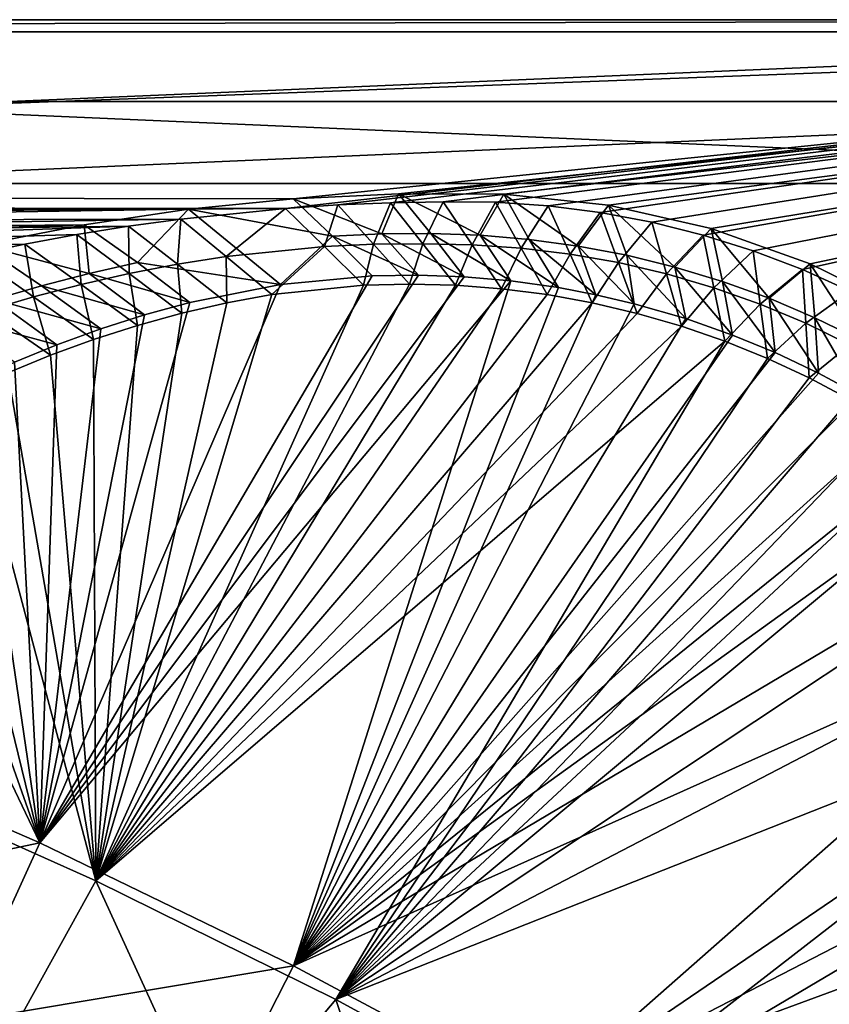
# Model space of a CAD drawing. Header units: metres. Extents: x -1501 to 0, y -1015 to 0.
# Tile 108 of 110: x -466 to -268, y -241 to 0. Entities that reach past the tile are written whole.
import ezdxf

# ---------------------------------------------------------------- set-up
doc = ezdxf.new("R2010")
doc.units = ezdxf.units.M

msp = doc.modelspace()

# ---------------------------------------------------------------- linework, layer by layer
at = {"layer": 'None'}
for points in [[(-1500, 0), (-1063.192383, -45.303387), (0, 0)], [(-1500, 0), (0, 0), (-1500, 0, -45)], [(0, 0), (0, 0, -45), (-1500, 0, -45)], [(-1497.155151, -3, -45), (-1500, 0, -45), (0, 0, -45)], [(-3, -3, -45), (-1497.155151, -3, -45), (0, 0, -45)], [(-1063.192383, -45.303387), (-401.079681, -46.141403), (0, 0)], [(0, 0), (-401.079681, -46.141403), (-388.253143, -45.290897)], [(-388.253143, -45.290897), (-375.410309, -44.738567), (0, 0)], [(-375.410309, -44.738567), (-362.558105, -44.484711), (0, 0)], [(0, 0), (-362.558105, -44.484711), (-349.7052, -44.626896)], [(-349.7052, -44.626896), (-336.881775, -45.500168), (0, 0)], [(-336.881775, -45.500168), (-324.132355, -47.129757), (0, 0)], [(0, 0), (-324.132355, -47.129757), (-311.501556, -49.509968)], [(-311.501556, -49.509968), (-299.033478, -52.632484), (0, 0)], [(-299.033478, -52.632484), (-286.771729, -56.486389), (0, 0)], [(0, 0), (-286.771729, -56.486389), (-274.759186, -61.058205)], [(-274.759186, -61.058205), (-263.037811, -66.331955), (0, 0)], [(-3, -3, -3), (-1062.936401, -42.705982, -3), (-1497.155151, -3, -3)], [(-3, -3, -3), (-1497.155151, -3, -3), (-3, -3, -45)], [(-1497.155151, -3, -3), (-1497.155151, -3, -45), (-3, -3, -45)], [(-399.166199, -43.825584, -3), (-1062.936401, -42.705982, -3), (-3, -3, -3)], [(-373.46463, -42.534668, -3), (-399.166199, -43.825584, -3), (-3, -3, -3)], [(-347.733887, -42.610607, -3), (-373.46463, -42.534668, -3), (-3, -3, -3)], [(-3, -3, -3), (-322.158539, -45.351303, -3), (-347.733887, -42.610607, -3)], [(-297.077393, -51.056458, -3), (-322.158539, -45.351303, -3), (-3, -3, -3)], [(-272.833038, -59.648415, -3), (-297.077393, -51.056458, -3), (-3, -3, -3)], [(-3, -3, -3), (-249.75647, -71.009911, -3), (-272.833038, -59.648415, -3)], [(-399.166199, -43.825584, -3), (-424.775909, -46.351501, -3), (-1062.936401, -42.705982, -3)], [(-424.775909, -46.351501, -3), (-1001.775391, -47.370544, -3), (-1062.936401, -42.705982, -3)], [(-399.166199, -43.825584, -3), (-373.46463, -42.534668, -3), (-377.555084, -52.3764, -32.328094)], [(-377.555084, -52.3764, -32.328094), (-373.46463, -42.534668, -3), (-365.522705, -52.275368, -32.340973)], [(-373.46463, -42.534668, -3), (-353.496124, -52.699078, -32.36232), (-365.522705, -52.275368, -32.340973)], [(-373.46463, -42.534668, -3), (-347.733887, -42.610607, -3), (-353.496124, -52.699078, -32.36232)], [(-347.733887, -42.610607, -3), (-341.492828, -53.702782, -32.386467), (-353.496124, -52.699078, -32.36232)], [(-341.492828, -53.702782, -32.386467), (-347.733887, -42.610607, -3), (-329.533875, -55.331432, -32.408665)], [(-347.733887, -42.610607, -3), (-322.158539, -45.351303, -3), (-329.533875, -55.331432, -32.408665)], [(-1063.192383, -45.303387), (-1002.230469, -49.94701), (-401.079681, -46.141403)], [(-424.775909, -46.351501, -3), (-399.166199, -43.825584, -3), (-389.575928, -52.946926, -32.329376)], [(-388.253143, -45.290897), (-401.079681, -46.141403), (-391.559052, -55.45607, -29.974133)], [(-389.575928, -52.946926, -32.329376), (-399.166199, -43.825584, -3), (-377.555084, -52.3764, -32.328094)], [(-379.525238, -54.88731, -29.973001), (-388.253143, -45.290897), (-391.559052, -55.45607, -29.974133)], [(-375.410309, -44.738567), (-388.253143, -45.290897), (-379.525238, -54.88731, -29.973001)], [(-367.483398, -54.755104, -29.971872), (-375.410309, -44.738567), (-379.525238, -54.88731, -29.973001)], [(-362.558105, -44.484711), (-375.410309, -44.738567), (-367.483398, -54.755104, -29.971872)], [(-355.451721, -55.059212, -29.970741), (-362.558105, -44.484711), (-367.483398, -54.755104, -29.971872)], [(-349.7052, -44.626896), (-362.558105, -44.484711), (-355.451721, -55.059212, -29.970741)], [(-343.449188, -55.847286, -29.969612), (-349.7052, -44.626896), (-355.451721, -55.059212, -29.970741)], [(-336.881775, -45.500168), (-349.7052, -44.626896), (-343.449188, -55.847286, -29.969612)], [(-331.505432, -57.284966, -29.968481), (-336.881775, -45.500168), (-343.449188, -55.847286, -29.969612)], [(-324.132355, -47.129757), (-336.881775, -45.500168), (-331.505432, -57.284966, -29.968481)], [(-329.533875, -55.331432, -32.408665), (-322.158539, -45.351303, -3), (-317.654816, -57.590157, -32.427799)], [(-322.158539, -45.351303, -3), (-305.894653, -60.47443, -32.443645), (-317.654816, -57.590157, -32.427799)], [(-322.158539, -45.351303, -3), (-297.077393, -51.056458, -3), (-305.894653, -60.47443, -32.443645)], [(-1002.230469, -49.94701), (-426.656219, -48.734936), (-401.079681, -46.141403)], [(-1001.775391, -47.370544, -3), (-424.775909, -46.351501, -3), (-940.824768, -54.258831, -3)], [(-424.775909, -46.351501, -3), (-450.234894, -50.103752, -3), (-940.824768, -54.258831, -3)], [(-450.234894, -50.103752, -3), (-424.775909, -46.351501, -3), (-437.252686, -59.375744, -32.497684)], [(-437.252686, -59.375744, -32.497684), (-424.775909, -46.351501, -3), (-402.313171, -64.736946, -63)], [(-401.079681, -46.141403), (-426.656219, -48.734936), (-415.530151, -57.900005, -29.976393)], [(-402.313171, -64.736946, -63), (-424.775909, -46.351501, -3), (-389.575928, -52.946926, -32.329376)], [(-391.559052, -55.45607, -29.974133), (-401.079681, -46.141403), (-415.530151, -57.900005, -29.976393)], [(-319.657227, -59.382248, -29.967352), (-324.132355, -47.129757), (-331.505432, -57.284966, -29.968481)], [(-311.501556, -49.509968), (-324.132355, -47.129757), (-319.657227, -59.382248, -29.967352)], [(-1002.230469, -49.94701), (-941.4776, -56.803322), (-426.656219, -48.734936)], [(-941.4776, -56.803322), (-439.392426, -50.476563), (-426.656219, -48.734936)], [(-941.4776, -56.803322), (-881.01416, -65.863258), (-439.392426, -50.476563)], [(-940.824768, -54.258831, -3), (-450.234894, -50.103752, -3), (-880.165344, -63.36171, -3)], [(-881.01416, -65.863258), (-452.084717, -52.513569), (-439.392426, -50.476563)], [(-450.234894, -50.103752, -3), (-475.487396, -55.058964, -3), (-880.165344, -63.36171, -3)], [(-475.487396, -55.058964, -3), (-450.234894, -50.103752, -3), (-449.009399, -61.999035, -32.566864)], [(-439.392426, -50.476563), (-452.084717, -52.513569), (-439.254242, -62.064102, -29.978653)], [(-449.009399, -61.999035, -32.566864), (-450.234894, -50.103752, -3), (-437.252686, -59.375744, -32.497684)], [(-426.656219, -48.734936), (-439.392426, -50.476563), (-427.431122, -59.772289, -29.977522)], [(-427.431122, -59.772289, -29.977522), (-439.392426, -50.476563), (-439.254242, -62.064102, -29.978653)], [(-415.530151, -57.900005, -29.976393), (-426.656219, -48.734936), (-427.431122, -59.772289, -29.977522)], [(-307.941132, -62.132927, -29.966221), (-311.501556, -49.509968), (-319.657227, -59.382248, -29.967352)], [(-299.033478, -52.632484), (-311.501556, -49.509968), (-307.941132, -62.132927, -29.966221)], [(-881.01416, -65.863258), (-464.726257, -54.844849), (-452.084717, -52.513569)], [(-452.084717, -52.513569), (-464.726257, -54.844849), (-450.994019, -64.731659, -29.979782)], [(-439.254242, -62.064102, -29.978653), (-452.084717, -52.513569), (-450.994019, -64.731659, -29.979782)], [(-377.555084, -52.3764, -32.328094), (-368.531097, -62.440369, -63), (-389.575928, -52.946926, -32.329376)], [(-365.522705, -52.275368, -32.340973), (-357.359863, -62.84116, -63), (-377.555084, -52.3764, -32.328094)], [(-357.359863, -62.84116, -63), (-368.531097, -62.440369, -63), (-377.555084, -52.3764, -32.328094)], [(-353.496124, -52.699078, -32.36232), (-345.971069, -63.845036, -63), (-365.522705, -52.275368, -32.340973)], [(-345.971069, -63.845036, -63), (-357.359863, -62.84116, -63), (-365.522705, -52.275368, -32.340973)], [(-341.492828, -53.702782, -32.386467), (-334.345917, -65.492287, -63), (-353.496124, -52.699078, -32.36232)], [(-334.345917, -65.492287, -63), (-345.971069, -63.845036, -63), (-353.496124, -52.699078, -32.36232)], [(-296.393341, -65.528755, -29.96509), (-299.033478, -52.632484), (-307.941132, -62.132927, -29.966221)], [(-297.077393, -51.056458, -3), (-294.292358, -63.979736, -32.455959), (-305.894653, -60.47443, -32.443645)], [(-286.771729, -56.486389), (-299.033478, -52.632484), (-296.393341, -65.528755, -29.96509)], [(-294.292358, -63.979736, -32.455959), (-297.077393, -51.056458, -3), (-282.886932, -68.101555, -32.464512)], [(-297.077393, -51.056458, -3), (-272.833038, -59.648415, -3), (-282.886932, -68.101555, -32.464512)], [(-477.310242, -57.469151), (-464.726257, -54.844849), (-881.01416, -65.863258)], [(-464.726257, -54.844849), (-477.310242, -57.469151), (-462.639587, -67.764755, -29.980913)], [(-475.487396, -55.058964, -3), (-460.67569, -65.018486, -32.642448), (-472.237885, -68.425117, -32.723324)], [(-460.67569, -65.018486, -32.642448), (-475.487396, -55.058964, -3), (-449.009399, -61.999035, -32.566864)], [(-450.994019, -64.731659, -29.979782), (-464.726257, -54.844849), (-462.639587, -67.764755, -29.980913)], [(-389.575928, -52.946926, -32.329376), (-379.852753, -62.621029, -63), (-402.313171, -64.736946, -63)], [(-391.559052, -55.45607, -29.974133), (-381.996643, -64.890083, -60), (-379.525238, -54.88731, -29.973001)], [(-368.531097, -62.440369, -63), (-379.852753, -62.621029, -63), (-389.575928, -52.946926, -32.329376)], [(-381.996643, -64.890083, -60), (-370.753693, -64.608284, -60), (-379.525238, -54.88731, -29.973001)], [(-379.525238, -54.88731, -29.973001), (-370.753693, -64.608284, -60), (-367.483398, -54.755104, -29.971872)], [(-370.753693, -64.608284, -60), (-359.511047, -64.901413, -60), (-367.483398, -54.755104, -29.971872)], [(-367.483398, -54.755104, -29.971872), (-359.511047, -64.901413, -60), (-355.451721, -55.059212, -29.970741)], [(-359.511047, -64.901413, -60), (-348.298065, -65.7687, -60), (-355.451721, -55.059212, -29.970741)], [(-355.451721, -55.059212, -29.970741), (-348.298065, -65.7687, -60), (-343.449188, -55.847286, -29.969612)], [(-329.533875, -55.331432, -32.408665), (-325.194458, -67.23304, -63), (-341.492828, -53.702782, -32.386467)], [(-325.194458, -67.23304, -63), (-334.345917, -65.492287, -63), (-341.492828, -53.702782, -32.386467)], [(-317.654816, -57.590157, -32.427799), (-315.82373, -69.430862, -63), (-329.533875, -55.331432, -32.408665)], [(-315.82373, -69.430862, -63), (-325.194458, -67.23304, -63), (-329.533875, -55.331432, -32.408665)], [(-462.639587, -67.764755, -29.980913), (-477.310242, -57.469151), (-474.178741, -71.159843, -29.982042)], [(-415.530151, -57.900005, -29.976393), (-404.365936, -67.173996, -60), (-391.559052, -55.45607, -29.974133)], [(-404.365936, -67.173996, -60), (-381.996643, -64.890083, -60), (-391.559052, -55.45607, -29.974133)], [(-348.298065, -65.7687, -60), (-337.144043, -67.207878, -60), (-343.449188, -55.847286, -29.969612)], [(-343.449188, -55.847286, -29.969612), (-337.144043, -67.207878, -60), (-331.505432, -57.284966, -29.968481)], [(-337.144043, -67.207878, -60), (-326.078156, -69.215179, -60), (-331.505432, -57.284966, -29.968481)], [(-331.505432, -57.284966, -29.968481), (-326.078156, -69.215179, -60), (-319.657227, -59.382248, -29.967352)], [(-305.894653, -60.47443, -32.443645), (-303.215485, -73.074867, -63), (-317.654816, -57.590157, -32.427799)], [(-303.215485, -73.074867, -63), (-315.82373, -69.430862, -63), (-317.654816, -57.590157, -32.427799)], [(-285.049561, -69.559471, -29.963961), (-286.771729, -56.486389), (-296.393341, -65.528755, -29.96509)], [(-274.759186, -61.058205), (-286.771729, -56.486389), (-285.049561, -69.559471, -29.963961)], [(-449.009399, -61.999035, -32.566864), (-437.252686, -59.375744, -32.497684), (-424.45047, -69.160385, -63)], [(-439.254242, -62.064102, -29.978653), (-426.389282, -71.713127, -60), (-427.431122, -59.772289, -29.977522)], [(-424.45047, -69.160385, -63), (-437.252686, -59.375744, -32.497684), (-402.313171, -64.736946, -63)], [(-427.431122, -59.772289, -29.977522), (-415.433502, -69.171715, -60), (-415.530151, -57.900005, -29.976393)], [(-426.389282, -71.713127, -60), (-415.433502, -69.171715, -60), (-427.431122, -59.772289, -29.977522)], [(-415.433502, -69.171715, -60), (-404.365936, -67.173996, -60), (-415.530151, -57.900005, -29.976393)], [(-326.078156, -69.215179, -60), (-315.129333, -71.78537, -60), (-319.657227, -59.382248, -29.967352)], [(-319.657227, -59.382248, -29.967352), (-315.129333, -71.78537, -60), (-307.941132, -62.132927, -29.966221)], [(-282.886932, -68.101555, -32.464512), (-272.833038, -59.648415, -3), (-271.717377, -72.835373, -32.469067)], [(-272.833038, -59.648415, -3), (-260.822662, -78.176674, -32.469391), (-271.717377, -72.835373, -32.469067)], [(-272.833038, -59.648415, -3), (-249.75647, -71.009911, -3), (-260.822662, -78.176674, -32.469391)], [(-368.531097, -62.440369, -63), (-357.359863, -62.84116, -63), (-461.056213, -201.208572, -63)], [(-461.056213, -201.208572, -63), (-379.852753, -62.621029, -63), (-368.531097, -62.440369, -63)], [(-460.67569, -65.018486, -32.642448), (-449.009399, -61.999035, -32.566864), (-435.503143, -72.174026, -63)], [(-450.994019, -64.731659, -29.979782), (-437.229095, -74.711739, -60), (-439.254242, -62.064102, -29.978653)], [(-435.503143, -72.174026, -63), (-449.009399, -61.999035, -32.566864), (-424.45047, -69.160385, -63)], [(-437.229095, -74.711739, -60), (-426.389282, -71.713127, -60), (-439.254242, -62.064102, -29.978653)], [(-315.129333, -71.78537, -60), (-304.326141, -74.911728, -60), (-307.941132, -62.132927, -29.966221)], [(-307.941132, -62.132927, -29.966221), (-304.326141, -74.911728, -60), (-296.393341, -65.528755, -29.96509)], [(-294.292358, -63.979736, -32.455959), (-291.827179, -77.075211, -63), (-305.894653, -60.47443, -32.443645)], [(-291.827179, -77.075211, -63), (-303.215485, -73.074867, -63), (-305.894653, -60.47443, -32.443645)], [(-273.944824, -74.212845, -29.96283), (-274.759186, -61.058205), (-285.049561, -69.559471, -29.963961)], [(-263.037811, -66.331955), (-274.759186, -61.058205), (-273.944824, -74.212845, -29.96283)], [(-462.639587, -67.764755, -29.980913), (-447.93811, -78.148415, -60), (-450.994019, -64.731659, -29.979782)], [(-402.313171, -64.736946, -63), (-379.852753, -62.621029, -63), (-461.056213, -201.208572, -63)], [(-357.359863, -62.84116, -63), (-345.971069, -63.845036, -63), (-461.056213, -201.208572, -63)], [(-461.056213, -201.208572, -63), (-345.971069, -63.845036, -63), (-399.088593, -231.218933, -63)], [(-424.45047, -69.160385, -63), (-402.313171, -64.736946, -63), (-461.056213, -201.208572, -63)], [(-447.93811, -78.148415, -60), (-437.229095, -74.711739, -60), (-450.994019, -64.731659, -29.979782)], [(-359.511047, -64.901413, -60), (-370.753693, -64.608284, -60), (-447.392609, -210.439255, -60)], [(-447.392609, -210.439255, -60), (-370.753693, -64.608284, -60), (-381.996643, -64.890083, -60)], [(-381.996643, -64.890083, -60), (-404.365936, -67.173996, -60), (-447.392609, -210.439255, -60)], [(-348.298065, -65.7687, -60), (-359.511047, -64.901413, -60), (-447.392609, -210.439255, -60)], [(-345.971069, -63.845036, -63), (-334.345917, -65.492287, -63), (-399.088593, -231.218933, -63)], [(-282.886932, -68.101555, -32.464512), (-281.378815, -81.372177, -63), (-294.292358, -63.979736, -32.455959)], [(-281.378815, -81.372177, -63), (-291.827179, -77.075211, -63), (-294.292358, -63.979736, -32.455959)], [(-472.237885, -68.425117, -32.723324), (-460.67569, -65.018486, -32.642448), (-446.191772, -75.565781, -63)], [(-446.191772, -75.565781, -63), (-460.67569, -65.018486, -32.642448), (-435.503143, -72.174026, -63)], [(-447.392609, -210.439255, -60), (-337.144043, -67.207878, -60), (-348.298065, -65.7687, -60)], [(-404.365936, -67.173996, -60), (-415.433502, -69.171715, -60), (-447.392609, -210.439255, -60)], [(-326.078156, -69.215179, -60), (-337.144043, -67.207878, -60), (-447.392609, -210.439255, -60)], [(-399.088593, -231.218933, -63), (-334.345917, -65.492287, -63), (-325.194458, -67.23304, -63)], [(-325.194458, -67.23304, -63), (-315.82373, -69.430862, -63), (-399.088593, -231.218933, -63)], [(-304.326141, -74.911728, -60), (-293.696808, -78.586082, -60), (-296.393341, -65.528755, -29.96509)], [(-296.393341, -65.528755, -29.96509), (-293.696808, -78.586082, -60), (-285.049561, -69.559471, -29.963961)], [(-263.113464, -79.474678, -29.9617), (-263.037811, -66.331955), (-273.944824, -74.212845, -29.96283)], [(-483.682281, -72.209938, -32.808372), (-472.237885, -68.425117, -32.723324), (-456.945526, -79.469925, -63)], [(-474.178741, -71.159843, -29.982042), (-458.498566, -82.017479, -60), (-462.639587, -67.764755, -29.980913)], [(-456.945526, -79.469925, -63), (-472.237885, -68.425117, -32.723324), (-446.191772, -75.565781, -63)], [(-458.498566, -82.017479, -60), (-447.93811, -78.148415, -60), (-462.639587, -67.764755, -29.980913)], [(-461.056213, -201.208572, -63), (-435.503143, -72.174026, -63), (-424.45047, -69.160385, -63)], [(-447.392609, -210.439255, -60), (-415.433502, -69.171715, -60), (-426.389282, -71.713127, -60)], [(-315.129333, -71.78537, -60), (-326.078156, -69.215179, -60), (-447.392609, -210.439255, -60)], [(-315.82373, -69.430862, -63), (-303.215485, -73.074867, -63), (-399.088593, -231.218933, -63)], [(-293.696808, -78.586082, -60), (-283.269165, -82.798828, -60), (-285.049561, -69.559471, -29.963961)], [(-285.049561, -69.559471, -29.963961), (-283.269165, -82.798828, -60), (-273.944824, -74.212845, -29.96283)], [(-271.717377, -72.835373, -32.469067), (-270.78891, -86.380341, -63), (-282.886932, -68.101555, -32.464512)], [(-270.78891, -86.380341, -63), (-281.378815, -81.372177, -63), (-282.886932, -68.101555, -32.464512)], [(-468.893066, -86.312538, -60), (-458.498566, -82.017479, -60), (-474.178741, -71.159843, -29.982042)], [(-446.191772, -75.565781, -63), (-435.503143, -72.174026, -63), (-461.056213, -201.208572, -63)], [(-426.389282, -71.713127, -60), (-437.229095, -74.711739, -60), (-447.392609, -210.439255, -60)], [(-447.392609, -210.439255, -60), (-304.326141, -74.911728, -60), (-315.129333, -71.78537, -60)], [(-467.302429, -83.716507, -63), (-483.682281, -72.209938, -32.808372), (-456.945526, -79.469925, -63)], [(-399.088593, -231.218933, -63), (-303.215485, -73.074867, -63), (-291.827179, -77.075211, -63)], [(-283.269165, -82.798828, -60), (-273.070435, -87.538963, -60), (-273.944824, -74.212845, -29.96283)], [(-273.944824, -74.212845, -29.96283), (-273.070435, -87.538963, -60), (-263.113464, -79.474678, -29.9617)], [(-260.822662, -78.176674, -32.469391), (-260.824677, -91.738281, -63), (-271.717377, -72.835373, -32.469067)], [(-260.824677, -91.738281, -63), (-270.78891, -86.380341, -63), (-271.717377, -72.835373, -32.469067)], [(-456.945526, -79.469925, -63), (-446.191772, -75.565781, -63), (-461.056213, -201.208572, -63)], [(-437.229095, -74.711739, -60), (-447.93811, -78.148415, -60), (-447.392609, -210.439255, -60)], [(-293.696808, -78.586082, -60), (-304.326141, -74.911728, -60), (-447.392609, -210.439255, -60)], [(-447.392609, -210.439255, -60), (-447.93811, -78.148415, -60), (-458.498566, -82.017479, -60)], [(-388.778107, -239.459717, -60), (-293.696808, -78.586082, -60), (-447.392609, -210.439255, -60)], [(-291.827179, -77.075211, -63), (-281.378815, -81.372177, -63), (-399.088593, -231.218933, -63)], [(-283.269165, -82.798828, -60), (-293.696808, -78.586082, -60), (-388.778107, -239.459717, -60)], [(-461.056213, -201.208572, -63), (-467.302429, -83.716507, -63), (-456.945526, -79.469925, -63)], [(-281.378815, -81.372177, -63), (-270.78891, -86.380341, -63), (-399.088593, -231.218933, -63)], [(-273.070435, -87.538963, -60), (-263.127258, -92.794098, -60), (-263.113464, -79.474678, -29.9617)], [(-477.680847, -88.474632, -63), (-467.302429, -83.716507, -63), (-461.056213, -201.208572, -63)], [(-458.498566, -82.017479, -60), (-468.893066, -86.312538, -60), (-447.392609, -210.439255, -60)], [(-273.070435, -87.538963, -60), (-283.269165, -82.798828, -60), (-388.778107, -239.459717, -60)], [(-468.893066, -86.312538, -60), (-479.104431, -91.026497, -60), (-447.392609, -210.439255, -60)], [(-399.088593, -231.218933, -63), (-270.78891, -86.380341, -63), (-260.824677, -91.738281, -63)], [(-487.483917, -93.456665, -63), (-477.680847, -88.474632, -63), (-461.056213, -201.208572, -63)], [(-263.127258, -92.794098, -60), (-273.070435, -87.538963, -60), (-388.778107, -239.459717, -60)], [(-447.392609, -210.439255, -60), (-479.104431, -91.026497, -60), (-507.096405, -183.731506, -60)], [(-461.056213, -201.208572, -63), (-497.261078, -98.92662, -63), (-487.483917, -93.456665, -63)], [(-260.824677, -91.738281, -63), (-251.136566, -97.599823, -63), (-399.088593, -231.218933, -63)], [(-253.465637, -98.550499, -60), (-263.127258, -92.794098, -60), (-388.778107, -239.459717, -60)], [(-251.136566, -97.599823, -63), (-241.751526, -103.950317, -63), (-399.088593, -231.218933, -63)], [(-388.778107, -239.459717, -60), (-244.110809, -104.793121, -60), (-253.465637, -98.550499, -60)], [(-507.104462, -104.97393, -63), (-497.261078, -98.92662, -63), (-461.056213, -201.208572, -63)], [(-524.31311, -173.724045, -63), (-507.104462, -104.97393, -63), (-461.056213, -201.208572, -63)], [(-399.088593, -231.218933, -63), (-241.751526, -103.950317, -63), (-232.326202, -111.067528, -63)], [(-235.087234, -111.505646, -60), (-244.110809, -104.793121, -60), (-388.778107, -239.459717, -60)], [(-399.088593, -231.218933, -63), (-232.326202, -111.067528, -63), (-217.894089, -123.627129, -63)], [(-218.127197, -126.269089, -60), (-235.087234, -111.505646, -60), (-388.778107, -239.459717, -60)], [(-200.521835, -142.091736, -63), (-399.088593, -231.218933, -63), (-217.894089, -123.627129, -63)], [(-388.778107, -239.459717, -60), (-202.762695, -142.686584, -60), (-218.127197, -126.269089, -60)], [(-338.559021, -263.662933, -63), (-399.088593, -231.218933, -63), (-200.521835, -142.091736, -63)], [(-189.154251, -160.586639, -60), (-202.762695, -142.686584, -60), (-388.778107, -239.459717, -60)], [(-186.757431, -160.314926, -63), (-338.559021, -263.662933, -63), (-200.521835, -142.091736, -63)], [(-331.342438, -270.748566, -60), (-189.154251, -160.586639, -60), (-388.778107, -239.459717, -60)], [(-338.559021, -263.662933, -63), (-186.757431, -160.314926, -63), (-175.197647, -179.366959, -63)], [(-177.444016, -179.782272, -60), (-189.154251, -160.586639, -60), (-331.342438, -270.748566, -60)], [(-524.31311, -173.724045, -63), (-461.056213, -201.208572, -63), (-542.608215, -218.322891, -406)], [(-165.431885, -199.850052, -63), (-338.559021, -263.662933, -63), (-175.197647, -179.366959, -63)], [(-167.701416, -200.049957, -60), (-177.444016, -179.782272, -60), (-331.342438, -270.748566, -60)], [(-507.096405, -183.731506, -60), (-468.99173, -249.541901, -377.175201), (-447.392609, -210.439255, -60)], [(-542.608215, -218.322891, -406), (-461.056213, -201.208572, -63), (-481.171814, -245.016495, -406)], [(-461.056213, -201.208572, -63), (-399.088593, -231.218933, -63), (-481.171814, -245.016495, -406)], [(-279.604767, -298.438782, -63), (-338.559021, -263.662933, -63), (-165.431885, -199.850052, -63)], [(-167.701416, -200.049957, -60), (-331.342438, -270.748566, -60), (-159.037781, -220.808853, -60)], [(-154.862213, -225.686035, -63), (-279.604767, -298.438782, -63), (-165.431885, -199.850052, -63)], [(-468.99173, -249.541901, -377.175201), (-418.180939, -274.449921, -377.175201), (-447.392609, -210.439255, -60)], [(-447.392609, -210.439255, -60), (-418.180939, -274.449921, -377.175201), (-388.778107, -239.459717, -60)], [(-331.342438, -270.748566, -60), (-275.17334, -304.257996, -60), (-159.037781, -220.808853, -60)], [(-159.037781, -220.808853, -60), (-275.17334, -304.257996, -60), (-151.108994, -241.85939, -60)], [(-279.604767, -298.438782, -63), (-154.862213, -225.686035, -63), (-148.725723, -242.349274, -63)], [(-481.171814, -245.016495, -406), (-399.088593, -231.218933, -63), (-420.990051, -274.161865, -406)], [(-399.088593, -231.218933, -63), (-338.559021, -263.662933, -63), (-420.990051, -274.161865, -406)], [(-418.180939, -274.449921, -377.175201), (-368.265991, -301.10791, -377.175201), (-388.778107, -239.459717, -60)], [(-388.778107, -239.459717, -60), (-368.265991, -301.10791, -377.175201), (-331.342438, -270.748566, -60)]]:
    msp.add_3dface(points, dxfattribs=at)
at = {"layer": 'None0'}
for points in [[(-540.000183, -20.000093, -410), (-540.000183, -40.000092, -410), (-80.000198, -20.000093, -410)], [(-540.000183, -40.000092, -410), (-80.000198, -40.000092, -410), (-80.000198, -20.000093, -410)], [(-540.000183, -20.000093, -410), (-80.000198, -20.000093, -410), (-540.000183, -20.000093, -430)], [(-80.000198, -20.000093, -410), (-80.000198, -20.000093, -430), (-540.000183, -20.000093, -430)], [(-80.000198, -20.000093, -430), (-80.000198, -40.000092, -430), (-540.000183, -20.000093, -430)], [(-80.000198, -40.000092, -430), (-540.000183, -40.000092, -430), (-540.000183, -20.000093, -430)], [(-540.000183, -40.000092, -410), (-540.000183, -40.000092, -430), (-80.000198, -40.000092, -410)], [(-540.000183, -40.000092, -430), (-80.000198, -40.000092, -430), (-80.000198, -40.000092, -410)]]:
    msp.add_3dface(points, dxfattribs=at)

doc.saveas('drawing.dxf')
